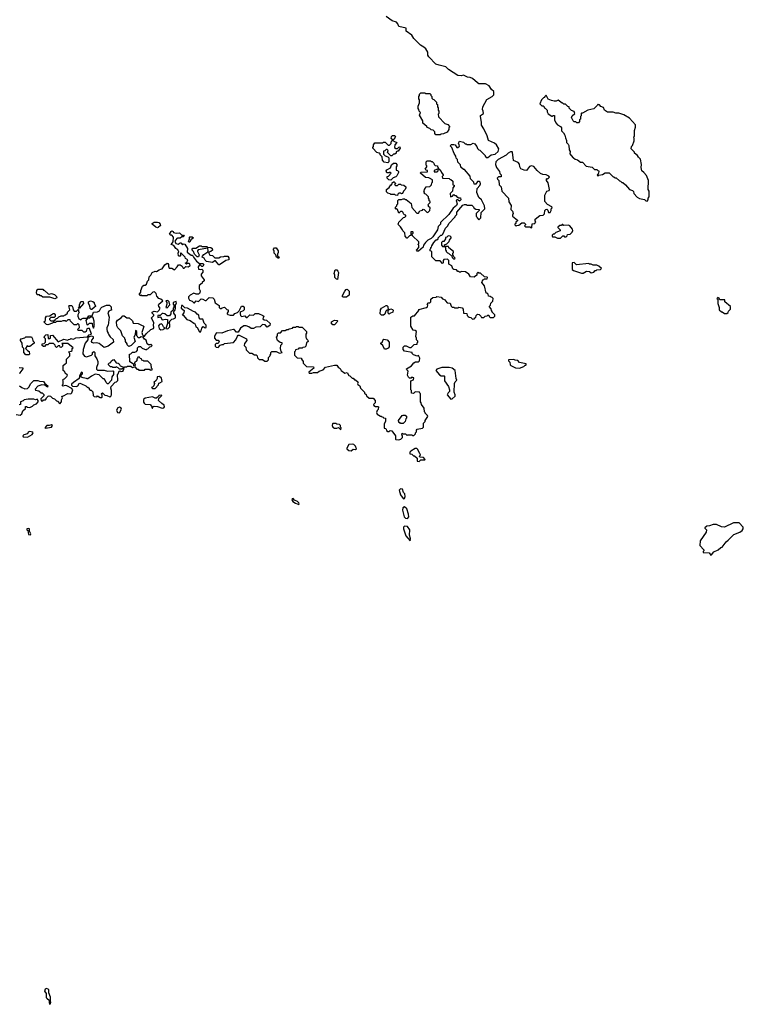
# Model space of a CAD drawing. Extents: x 1862350 to 2057294, y 212041 to 437318.
# Tile 125 of 256: x 1907460 to 1916417, y 324562 to 336745. Entities that reach past the tile are written whole.
import ezdxf

# ---------------------------------------------------------------- set-up
doc = ezdxf.new("R2010")
doc.units = 0

msp = doc.modelspace()

# ---------------------------------------------------------------- linework, layer by layer
at = {"layer": '0CON10XD'}
for points in [[(1913090, 333565), (1913085, 333560), (1913042, 333562), (1913018, 333598), (1912977, 333627), (1912925, 333630), (1912915, 333620), (1912905, 333620), (1912895, 333630), (1912885, 333630), (1912865, 333650), (1912832, 333652), (1912822, 333662), (1912808, 333698), (1912772, 333722), (1912770, 333765), (1912755, 333780), (1912712, 333778), (1912700, 333765), (1912700, 333735), (1912695, 333730), (1912665, 333760), (1912612, 333762), (1912562, 333812), (1912560, 333875), (1912540, 333885), (1912540, 333905), (1912548, 333912), (1912550, 333925), (1912558, 333932), (1912560, 333945), (1912585, 333990), (1912615, 334020), (1912625, 334020), (1912638, 334032), (1912640, 334045), (1912672, 334078), (1912685, 334080), (1912698, 334092), (1912730, 334165), (1912760, 334195), (1912770, 334225), (1912850, 334305), (1912850, 334315), (1912870, 334335), (1912870, 334365), (1912945, 334450), (1912965, 334460), (1912985, 334460), (1912995, 334450), (1913055, 334450), (1913078, 334428), (1913085, 334410), (1913095, 334410), (1913105, 334400), (1913148, 334398), (1913148, 334382), (1913110, 334345), (1913110, 334315), (1913120, 334305), (1913122, 334292), (1913145, 334270), (1913167, 334293), (1913172, 334358), (1913216, 334404), (1913215, 334440), (1913178, 334515), (1913142, 334545), (1913118, 334605), (1913123, 334655), (1913157, 334695), (1913163, 334715), (1913160, 334735), (1913152, 334742), (1913128, 334742), (1913105, 334710), (1913085, 334710), (1913080, 334735), (1913042, 334775), (1913038, 334808), (1912965, 334890), (1912955, 334890), (1912922, 334922), (1912918, 334948), (1912882, 334982), (1912880, 335015), (1912862, 335032), (1912860, 335055), (1912838, 335088), (1912810, 335165), (1912790, 335185), (1912805, 335200), (1912835, 335200), (1912850, 335195), (1912870, 335165), (1912885, 335162), (1912902, 335178), (1912898, 335198), (1912892, 335215), (1912905, 335240), (1912955, 335230), (1912975, 335210), (1912985, 335210), (1912995, 335200), (1913045, 335200), (1913075, 335218), (1913095, 335210), (1913100, 335195), (1913117, 335177), (1913125, 335150), (1913143, 335133), (1913155, 335130), (1913220, 335065), (1913220, 335055), (1913235, 335040), (1913255, 335040), (1913295, 335072), (1913345, 335080), (1913382, 335115), (1913389, 335149), (1913360, 335195), (1913336, 335216), (1913262, 335252), (1913247, 335307), (1913206, 335396), (1913178, 335438), (1913178, 335475), (1913162, 335545), (1913165, 335560), (1913200, 335585), (1913198, 335612), (1913188, 335635), (1913192, 335665), (1913244, 335756), (1913310, 335795), (1913330, 335815), (1913330, 335855), (1913301, 335881), (1913272, 335925), (1913225, 335952), (1913145, 335952), (1913125, 335962), (1913065, 336019), (1913035, 336031), (1913004, 336034), (1912955, 336057), (1912925, 336050), (1912885, 336053), (1912767, 336127), (1912735, 336162), (1912651, 336181), (1912612, 336195), (1912523, 336285), (1912513, 336305), (1912512, 336345), (1912487, 336385), (1912464, 336404), (1912420, 336430), (1912340, 336510), (1912313, 336555), (1912244, 336604), (1912245, 336638), (1912155, 336662), (1912141, 336695), (1912125, 336714), (1912072, 336732), (1911995, 336783)], [(1912612, 335322), (1912600, 335335), (1912598, 335358), (1912578, 335378), (1912555, 335380), (1912538, 335398), (1912505, 335410), (1912500, 335425), (1912450, 335465), (1912450, 335495), (1912410, 335565), (1912420, 335595), (1912403, 335613), (1912400, 335635), (1912392, 335645), (1912392, 335675), (1912410, 335715), (1912410, 335755), (1912400, 335765), (1912400, 335795), (1912410, 335805), (1912410, 335825), (1912425, 335840), (1912475, 335840), (1912485, 335830), (1912535, 335830), (1912548, 335818), (1912550, 335805), (1912560, 335795), (1912562, 335772), (1912575, 335760), (1912588, 335758), (1912620, 335725), (1912620, 335705), (1912630, 335695), (1912630, 335665), (1912640, 335655), (1912640, 335625), (1912650, 335615), (1912650, 335585), (1912640, 335575), (1912642, 335542), (1912722, 335462), (1912758, 335448), (1912780, 335425), (1912780, 335415), (1912770, 335405), (1912770, 335385), (1912750, 335355), (1912705, 335332), (1912675, 335330), (1912665, 335322), (1912612, 335322)], [(1915225, 334500), (1915240, 334515), (1915240, 334535), (1915250, 334555), (1915250, 334625), (1915240, 334645), (1915242, 334755), (1915220, 334815), (1915186, 334856), (1915162, 334875), (1915152, 334915), (1915157, 334955), (1915145, 335020), (1915118, 335045), (1915106, 335066), (1915070, 335095), (1915070, 335105), (1915030, 335145), (1915033, 335177), (1915045, 335190), (1915068, 335245), (1915068, 335275), (1915060, 335295), (1915070, 335305), (1915070, 335375), (1915082, 335415), (1915082, 335445), (1915010, 335525), (1914937, 335567), (1914877, 335587), (1914838, 335588), (1914805, 335600), (1914735, 335600), (1914700, 335625), (1914685, 335660), (1914655, 335670), (1914635, 335690), (1914625, 335690), (1914615, 335700), (1914610, 335685), (1914568, 335642), (1914493, 335627), (1914425, 335590), (1914415, 335590), (1914410, 335585), (1914410, 335555), (1914400, 335545), (1914400, 335515), (1914390, 335505), (1914390, 335485), (1914375, 335470), (1914355, 335470), (1914345, 335480), (1914323, 335483), (1914310, 335495), (1914292, 335535), (1914300, 335555), (1914330, 335585), (1914325, 335610), (1914292, 335622), (1914262, 335652), (1914260, 335665), (1914245, 335670), (1914218, 335698), (1914195, 335700), (1914185, 335710), (1914175, 335710), (1914125, 335750), (1914102, 335738), (1914075, 335738), (1914043, 335743), (1914002, 335762), (1913975, 335810), (1913960, 335795), (1913958, 335782), (1913945, 335780), (1913920, 335755), (1913900, 335705), (1913925, 335680), (1913938, 335678), (1913950, 335665), (1913950, 335655), (1913965, 335650), (1913990, 335625), (1913990, 335605), (1914001, 335581), (1914045, 335550), (1914055, 335550), (1914065, 335560), (1914078, 335558), (1914080, 335505), (1914095, 335468), (1914115, 335442), (1914155, 335422), (1914167, 335407), (1914168, 335368), (1914193, 335343), (1914207, 335317), (1914214, 335284), (1914228, 335252), (1914230, 335225), (1914250, 335205), (1914257, 335187), (1914260, 335135), (1914272, 335112), (1914270, 335085), (1914305, 335040), (1914317, 335037), (1914335, 335020), (1914365, 335010), (1914403, 334983), (1914425, 334980), (1914473, 334933), (1914545, 334920), (1914575, 334890), (1914605, 334890), (1914615, 334880), (1914625, 334880), (1914628, 334865), (1914620, 334835), (1914610, 334825), (1914615, 334810), (1914628, 334822), (1914675, 334830), (1914705, 334848), (1914755, 334850), (1914805, 334800), (1914815, 334800), (1914825, 334790), (1914845, 334790), (1914885, 334750), (1914897, 334747), (1914915, 334730), (1914925, 334730), (1914960, 334700), (1915010, 334645), (1915045, 334630), (1915057, 334617), (1915060, 334595), (1915105, 334550), (1915133, 334533), (1915195, 334520), (1915212, 334502), (1915225, 334500)], [(1912015, 334972), (1911973, 334983), (1911950, 335005), (1911948, 335048), (1911922, 335072), (1911920, 335085), (1911910, 335095), (1911882, 335102), (1911830, 335155), (1911830, 335165), (1911840, 335175), (1911840, 335195), (1911855, 335220), (1911955, 335220), (1911965, 335230), (1911985, 335230), (1912022, 335192), (1912038, 335192), (1912058, 335212), (1912060, 335235), (1912070, 335245), (1912070, 335265), (1912060, 335275), (1912062, 335298), (1912075, 335310), (1912105, 335310), (1912110, 335295), (1912102, 335288), (1912098, 335272), (1912080, 335255), (1912092, 335242), (1912130, 335225), (1912102, 335198), (1912100, 335165), (1912115, 335150), (1912135, 335150), (1912152, 335168), (1912165, 335170), (1912170, 335155), (1912145, 335120), (1912135, 335120), (1912122, 335108), (1912120, 335095), (1912105, 335080), (1912085, 335080), (1912065, 335060), (1912052, 335062), (1912012, 335102), (1912020, 335125), (1912008, 335138), (1911995, 335140), (1911978, 335122), (1911962, 335118), (1911962, 335082), (1911982, 335062), (1912018, 335048), (1912030, 335035), (1912030, 334985), (1912015, 334972)], [(1913795, 334170), (1913800, 334175), (1913802, 334218), (1913838, 334222), (1913840, 334235), (1913850, 334245), (1913840, 334255), (1913840, 334275), (1913898, 334322), (1913940, 334325), (1913957, 334343), (1913960, 334385), (1913972, 334398), (1913985, 334400), (1913998, 334388), (1914005, 334360), (1914025, 334360), (1914040, 334385), (1914040, 334405), (1914050, 334415), (1914048, 334428), (1913995, 334460), (1913960, 334495), (1913962, 334575), (1913987, 334623), (1914015, 334632), (1914020, 334645), (1914002, 334725), (1913982, 334755), (1913980, 334775), (1913985, 334780), (1913995, 334770), (1914018, 334795), (1914009, 334809), (1913977, 334827), (1913935, 334830), (1913905, 334842), (1913867, 334877), (1913825, 334928), (1913795, 334938), (1913771, 334929), (1913735, 334880), (1913705, 334882), (1913665, 334900), (1913650, 334925), (1913647, 334957), (1913629, 334979), (1913573, 335003), (1913560, 335105), (1913555, 335110), (1913535, 335110), (1913505, 335092), (1913481, 335069), (1913384, 335016), (1913354, 334986), (1913350, 334955), (1913364, 334914), (1913400, 334865), (1913402, 334842), (1913420, 334825), (1913418, 334802), (1913385, 334800), (1913372, 334785), (1913375, 334770), (1913390, 334755), (1913393, 334703), (1913418, 334675), (1913430, 334625), (1913510, 334535), (1913513, 334493), (1913542, 334445), (1913540, 334395), (1913560, 334375), (1913570, 334345), (1913560, 334325), (1913562, 334312), (1913620, 334265), (1913620, 334255), (1913602, 334238), (1913600, 334225), (1913590, 334215), (1913590, 334205), (1913598, 334198), (1913605, 334190), (1913615, 334200), (1913637, 334203), (1913675, 334230), (1913705, 334230), (1913720, 334215), (1913720, 334205), (1913710, 334195), (1913722, 334182), (1913775, 334180), (1913795, 334170)], [(1912055, 334760), (1912030, 334765), (1912010, 334785), (1912010, 334805), (1912025, 334810), (1912060, 334845), (1912045, 334860), (1912035, 334850), (1912005, 334850), (1911998, 334875), (1912005, 334888), (1912048, 334912), (1912063, 334947), (1912085, 334970), (1912115, 334970), (1912130, 334955), (1912130, 334935), (1912120, 334925), (1912120, 334885), (1912135, 334880), (1912150, 334865), (1912147, 334853), (1912128, 334812), (1912115, 334800), (1912082, 334788), (1912055, 334760)], [(1912395, 333880), (1912382, 333882), (1912370, 333895), (1912400, 333925), (1912400, 333955), (1912390, 333965), (1912400, 333975), (1912400, 333995), (1912322, 334072), (1912320, 334095), (1912330, 334105), (1912330, 334115), (1912325, 334120), (1912302, 334118), (1912300, 334075), (1912285, 334070), (1912258, 334042), (1912252, 334042), (1912230, 334065), (1912228, 334108), (1912202, 334132), (1912200, 334145), (1912175, 334180), (1912140, 334215), (1912148, 334222), (1912152, 334238), (1912212, 334298), (1912228, 334302), (1912240, 334315), (1912238, 334328), (1912222, 334332), (1912212, 334342), (1912208, 334358), (1912195, 334370), (1912175, 334370), (1912155, 334350), (1912138, 334398), (1912125, 334410), (1912115, 334400), (1912110, 334405), (1912110, 334425), (1912128, 334442), (1912130, 334455), (1912140, 334465), (1912142, 334508), (1912155, 334520), (1912185, 334520), (1912205, 334530), (1912225, 334530), (1912235, 334520), (1912245, 334520), (1912305, 334470), (1912312, 334422), (1912375, 334350), (1912395, 334350), (1912412, 334378), (1912445, 334390), (1912455, 334400), (1912468, 334398), (1912505, 334360), (1912518, 334362), (1912538, 334382), (1912540, 334415), (1912522, 334432), (1912520, 334445), (1912510, 334455), (1912540, 334485), (1912540, 334495), (1912530, 334505), (1912530, 334525), (1912520, 334535), (1912520, 334555), (1912488, 334588), (1912472, 334592), (1912470, 334605), (1912460, 334615), (1912468, 334622), (1912470, 334645), (1912492, 334678), (1912535, 334680), (1912558, 334702), (1912560, 334725), (1912570, 334735), (1912570, 334765), (1912532, 334782), (1912525, 334790), (1912482, 334792), (1912420, 334845), (1912425, 334860), (1912508, 334862), (1912508, 334878), (1912492, 334882), (1912480, 334895), (1912500, 334925), (1912500, 334935), (1912490, 334945), (1912490, 334985), (1912505, 335000), (1912545, 335000), (1912555, 334990), (1912565, 334990), (1912588, 334968), (1912590, 334955), (1912602, 334942), (1912630, 334935), (1912630, 334925), (1912640, 334915), (1912640, 334900), (1912592, 334878), (1912592, 334862), (1912628, 334862), (1912640, 334875), (1912640, 334900), (1912648, 334898), (1912678, 334868), (1912680, 334855), (1912700, 334825), (1912700, 334815), (1912690, 334805), (1912692, 334782), (1912775, 334780), (1912785, 334770), (1912798, 334768), (1912820, 334745), (1912822, 334702), (1912838, 334698), (1912840, 334685), (1912820, 334665), (1912818, 334622), (1912790, 334595), (1912792, 334552), (1912818, 334562), (1912835, 334580), (1912845, 334570), (1912858, 334568), (1912875, 334550), (1912885, 334550), (1912895, 334540), (1912915, 334540), (1912920, 334515), (1912905, 334500), (1912875, 334520), (1912862, 334508), (1912877, 334465), (1912866, 334444), (1912827, 334413), (1912772, 334335), (1912670, 334235), (1912670, 334215), (1912640, 334185), (1912630, 334145), (1912573, 334057), (1912555, 334038), (1912510, 334015), (1912482, 333988), (1912460, 333955), (1912455, 333930), (1912395, 333880)], [(1912135, 334570), (1912113, 334573), (1912105, 334580), (1912055, 334580), (1912045, 334590), (1912015, 334600), (1912000, 334615), (1912000, 334645), (1912033, 334667), (1912055, 334700), (1912068, 334702), (1912070, 334725), (1912085, 334740), (1912095, 334740), (1912108, 334728), (1912110, 334715), (1912100, 334705), (1912113, 334693), (1912137, 334693), (1912155, 334710), (1912175, 334710), (1912183, 334703), (1912217, 334697), (1912240, 334675), (1912240, 334665), (1912230, 334645), (1912210, 334625), (1912200, 334595), (1912185, 334590), (1912175, 334600), (1912155, 334600), (1912140, 334585), (1912135, 334570)], [(1909165, 334170), (1909146, 334176), (1909100, 334215), (1909100, 334225), (1909125, 334238), (1909165, 334240), (1909184, 334234), (1909200, 334215), (1909202, 334198), (1909175, 334173), (1909165, 334170)], [(1914155, 334040), (1914185, 334070), (1914195, 334070), (1914205, 334060), (1914225, 334060), (1914238, 334072), (1914242, 334088), (1914275, 334092), (1914300, 334115), (1914308, 334135), (1914302, 334155), (1914270, 334195), (1914255, 334202), (1914195, 334200), (1914185, 334210), (1914175, 334210), (1914165, 334200), (1914145, 334200), (1914122, 334178), (1914122, 334172), (1914150, 334145), (1914148, 334132), (1914095, 334110), (1914075, 334090), (1914065, 334090), (1914052, 334078), (1914050, 334065), (1914055, 334060), (1914085, 334060), (1914115, 334040), (1914155, 334040)], [(1908107, 332797), (1908125, 332790), (1908155, 332808), (1908298, 332822), (1908320, 332845), (1908350, 332855), (1908326, 332926), (1908305, 332926), (1908292, 332918), (1908282, 332888), (1908272, 332878), (1908255, 332880), (1908235, 332900), (1908185, 332900), (1908180, 332915), (1908200, 332935), (1908198, 332968), (1908185, 332980), (1908175, 332980), (1908165, 332970), (1908135, 332970), (1908090, 333015), (1908085, 333030), (1908055, 333030), (1908035, 333010), (1908025, 333020), (1907995, 333020), (1907975, 333010), (1907915, 333010), (1907905, 333000), (1907875, 333000), (1907865, 332990), (1907808, 332968), (1907790, 332975), (1907760, 333005), (1907780, 333025), (1907780, 333055), (1907792, 333078), (1907835, 333080), (1907852, 333098), (1907865, 333100), (1907875, 333110), (1907888, 333108), (1907900, 333095), (1907898, 333072), (1907885, 333060), (1907845, 333060), (1907830, 333045), (1907830, 333035), (1907845, 333020), (1907885, 333020), (1907895, 333030), (1907908, 333032), (1907912, 333048), (1907928, 333052), (1907945, 333070), (1907975, 333080), (1908005, 333080), (1908015, 333090), (1908028, 333092), (1908050, 333115), (1908050, 333125), (1908080, 333155), (1908070, 333205), (1908075, 333210), (1908105, 333210), (1908118, 333185), (1908120, 333155), (1908135, 333140), (1908165, 333140), (1908182, 333158), (1908188, 333158), (1908190, 333135), (1908198, 333125), (1908180, 333095), (1908178, 333075), (1908192, 333042), (1908205, 333040), (1908215, 333030), (1908233, 333047), (1908245, 333050), (1908300, 333050), (1908280, 333025), (1908290, 332975), (1908295, 332970), (1908307, 332973), (1908325, 332990), (1908358, 332988), (1908363, 332953), (1908375, 332930), (1908388, 332965), (1908380, 332975), (1908380, 333015), (1908368, 333058), (1908355, 333070), (1908345, 333070), (1908325, 333050), (1908300, 333050), (1908300, 333055), (1908315, 333080), (1908358, 333082), (1908372, 333128), (1908425, 333132), (1908448, 333142), (1908464, 333176), (1908475, 333188), (1908535, 333212), (1908572, 333212), (1908592, 333192), (1908592, 333162), (1908600, 333155), (1908565, 333140), (1908552, 333118), (1908568, 333065), (1908557, 332965), (1908538, 332935), (1908538, 332915), (1908542, 332885), (1908557, 332867), (1908564, 332844), (1908580, 332820), (1908618, 332788), (1908622, 332755), (1908556, 332704), (1908505, 332690), (1908445, 332737), (1908415, 332748), (1908375, 332742), (1908359, 332749), (1908350, 332765), (1908351, 332779), (1908372, 332805), (1908375, 332820), (1908355, 332830), (1908318, 332822), (1908302, 332808), (1908303, 332785), (1908269, 332741), (1908246, 332665), (1908242, 332612), (1908261, 332581), (1908286, 332574), (1908348, 332592), (1908360, 332605), (1908362, 332628), (1908378, 332638), (1908390, 332625), (1908390, 332585), (1908415, 332550), (1908428, 332515), (1908428, 332485), (1908412, 332442), (1908412, 332422), (1908425, 332410), (1908505, 332410), (1908545, 332398), (1908615, 332400), (1908620, 332395), (1908620, 332355), (1908600, 332325), (1908597, 332283), (1908555, 332240), (1908545, 332240), (1908530, 332255), (1908520, 332285), (1908505, 332300), (1908495, 332300), (1908445, 332350), (1908395, 332360), (1908350, 332335), (1908305, 332300), (1908295, 332300), (1908287, 332307), (1908244, 332314), (1908223, 332323), (1908220, 332345), (1908236, 332364), (1908237, 332375), (1908225, 332382), (1908215, 332372), (1908200, 332335), (1908196, 332304), (1908125, 332257), (1908103, 332235), (1908101, 332221), (1908115, 332210), (1908165, 332206), (1908180, 332215), (1908195, 332242), (1908205, 332247), (1908225, 332240), (1908280, 332215), (1908295, 332200), (1908305, 332200), (1908320, 332185), (1908322, 332172), (1908335, 332160), (1908345, 332160), (1908365, 332140), (1908370, 332095), (1908382, 332082), (1908415, 332080), (1908425, 332090), (1908455, 332070), (1908475, 332070), (1908480, 332075), (1908480, 332105), (1908470, 332115), (1908485, 332128), (1908515, 332100), (1908537, 332097), (1908575, 332080), (1908590, 332085), (1908598, 332105), (1908597, 332155), (1908588, 332185), (1908593, 332207), (1908641, 332259), (1908660, 332265), (1908675, 332280), (1908670, 332355), (1908678, 332362), (1908692, 332398), (1908705, 332400), (1908715, 332390), (1908740, 332395), (1908740, 332405), (1908750, 332415), (1908750, 332435), (1908762, 332448), (1908785, 332450), (1908795, 332460), (1908835, 332460), (1908855, 332440), (1908885, 332450), (1908912, 332422), (1908925, 332420), (1908935, 332410), (1909005, 332410), (1909015, 332420), (1909065, 332420), (1909075, 332410), (1909098, 332412), (1909100, 332425), (1909090, 332435), (1909088, 332478), (1909045, 332520), (1908995, 332520), (1908985, 332530), (1908972, 332532), (1908968, 332548), (1908952, 332552), (1908945, 332570), (1908922, 332568), (1908920, 332555), (1908910, 332545), (1908910, 332525), (1908882, 332498), (1908880, 332485), (1908890, 332475), (1908885, 332460), (1908872, 332462), (1908868, 332488), (1908855, 332490), (1908823, 332513), (1908820, 332605), (1908835, 332610), (1908855, 332630), (1908885, 332630), (1908905, 332640), (1908920, 332655), (1908920, 332685), (1908935, 332700), (1908955, 332700), (1908975, 332680), (1909025, 332660), (1909035, 332670), (1909048, 332672), (1909072, 332698), (1909088, 332702), (1909100, 332715), (1909085, 332730), (1909075, 332720), (1909055, 332720), (1909040, 332735), (1909025, 332780), (1909004, 332794), (1908988, 332818), (1908965, 332820), (1908945, 332810), (1908925, 332810), (1908920, 332825), (1908910, 332835), (1908910, 332885), (1908892, 332898), (1908890, 332845), (1908872, 332815), (1908890, 332765), (1908838, 332712), (1908812, 332702), (1908792, 332722), (1908790, 332735), (1908770, 332765), (1908770, 332785), (1908762, 332792), (1908760, 332805), (1908733, 332833), (1908710, 332895), (1908673, 332933), (1908663, 332955), (1908658, 333005), (1908671, 333029), (1908715, 333058), (1908735, 333080), (1908755, 333080), (1908785, 333058), (1908817, 333057), (1908855, 333020), (1908865, 332990), (1908927, 332987), (1908975, 332960), (1908988, 332958), (1908998, 332948), (1908972, 332875), (1908980, 332845), (1908995, 332830), (1909005, 332830), (1909024, 332856), (1909085, 332912), (1909116, 332924), (1909122, 332935), (1909117, 332965), (1909120, 332995), (1909092, 333055), (1909120, 333085), (1909120, 333095), (1909100, 333115), (1909100, 333125), (1909125, 333138), (1909165, 333130), (1909185, 333150), (1909200, 333175), (1909182, 333195), (1909178, 333215), (1909184, 333226), (1909230, 333265), (1909207, 333287), (1909184, 333294), (1909157, 333325), (1909148, 333358), (1909127, 333377), (1909110, 333375), (1909075, 333340), (1909045, 333340), (1909035, 333330), (1908975, 333330), (1908965, 333340), (1908955, 333330), (1908940, 333345), (1908960, 333375), (1908960, 333395), (1908982, 333448), (1908995, 333460), (1909015, 333460), (1909028, 333472), (1909042, 333508), (1909060, 333525), (1909062, 333565), (1909082, 333585), (1909100, 333615), (1909135, 333632), (1909155, 333628), (1909185, 333650), (1909208, 333658), (1909225, 333662), (1909257, 333713), (1909285, 333732), (1909295, 333730), (1909302, 333715), (1909302, 333695), (1909312, 333672), (1909345, 333670), (1909375, 333650), (1909410, 333685), (1909425, 333710), (1909445, 333710), (1909470, 333695), (1909485, 333670), (1909498, 333672), (1909515, 333690), (1909545, 333688), (1909570, 333705), (1909568, 333718), (1909557, 333727), (1909535, 333730), (1909525, 333720), (1909512, 333732), (1909512, 333738), (1909528, 333742), (1909540, 333775), (1909512, 333792), (1909510, 333805), (1909458, 333858), (1909450, 333855), (1909450, 333825), (1909445, 333820), (1909435, 333818), (1909424, 333824), (1909422, 333855), (1909430, 333875), (1909420, 333885), (1909418, 333898), (1909392, 333912), (1909369, 333949), (1909333, 333963), (1909358, 333995), (1909362, 334055), (1909345, 334080), (1909325, 334080), (1909313, 334093), (1909330, 334115), (1909330, 334125), (1909345, 334132), (1909358, 334125), (1909365, 334110), (1909395, 334103), (1909437, 334107), (1909465, 334080), (1909487, 334077), (1909498, 334065), (1909485, 334058), (1909465, 334060), (1909445, 334040), (1909415, 334041), (1909404, 334036), (1909380, 334005), (1909392, 333975), (1909423, 333967), (1909445, 333982), (1909455, 333982), (1909475, 333960), (1909485, 333970), (1909505, 333968), (1909538, 333915), (1909535, 333870), (1909582, 333832), (1909595, 333830), (1909608, 333818), (1909610, 333805), (1909647, 333757), (1909685, 333730), (1909727, 333727), (1909740, 333715), (1909725, 333690), (1909715, 333690), (1909698, 333708), (1909685, 333710), (1909668, 333685), (1909675, 333660), (1909695, 333652), (1909715, 333660), (1909727, 333647), (1909727, 333623), (1909708, 333595), (1909707, 333575), (1909742, 333525), (1909742, 333515), (1909720, 333495), (1909720, 333485), (1909680, 333455), (1909680, 333415), (1909692, 333392), (1909691, 333369)], [(1909565, 333992), (1909555, 333992), (1909551, 334001), (1909562, 334035), (1909560, 334055), (1909565, 334060), (1909595, 334060), (1909610, 334045), (1909579, 334021), (1909565, 333992)], [(1912835, 333780), (1912850, 333795), (1912832, 333812), (1912830, 333825), (1912820, 333835), (1912820, 333855), (1912828, 333862), (1912830, 333875), (1912772, 333922), (1912768, 333938), (1912720, 333940), (1912720, 333960), (1912748, 333972), (1912778, 334002), (1912780, 334015), (1912800, 334045), (1912800, 334055), (1912788, 334068), (1912765, 334070), (1912748, 334052), (1912732, 334048), (1912730, 334035), (1912708, 334002), (1912695, 334000), (1912682, 333988), (1912680, 333955), (1912695, 333940), (1912720, 333940), (1912730, 333925), (1912730, 333895), (1912738, 333888), (1912740, 333875), (1912755, 333860), (1912768, 333858), (1912808, 333818), (1912812, 333802), (1912835, 333780)], [(1909935, 333710), (1909925, 333710), (1909885, 333760), (1909875, 333760), (1909845, 333742), (1909773, 333753), (1909755, 333770), (1909743, 333793), (1909720, 333805), (1909722, 333818), (1909741, 333839), (1909788, 333872), (1909792, 333885), (1909788, 333918), (1909671, 333899), (1909660, 333885), (1909660, 333875), (1909680, 333835), (1909675, 333810), (1909655, 333810), (1909622, 333842), (1909610, 333875), (1909593, 333893), (1909593, 333905), (1909605, 333917), (1909642, 333918), (1909685, 333948), (1909707, 333947), (1909715, 333940), (1909775, 333940), (1909785, 333930), (1909825, 333928), (1909842, 333915), (1909846, 333894), (1909825, 333877), (1909802, 333868), (1909800, 333855), (1909815, 333832), (1909846, 333826), (1909875, 333800), (1909925, 333800), (1909945, 333810), (1909987, 333813), (1909995, 333820), (1910035, 333818), (1910047, 333797), (1910050, 333775), (1910013, 333767), (1909935, 333710)], [(1910665, 333790), (1910640, 333805), (1910630, 333835), (1910610, 333855), (1910610, 333885), (1910600, 333895), (1910600, 333905), (1910615, 333920), (1910635, 333920), (1910658, 333885), (1910660, 333865), (1910650, 333845), (1910650, 333825), (1910670, 333805), (1910665, 333790)], [(1914435, 333608), (1914475, 333632), (1914515, 333628), (1914535, 333612), (1914568, 333622), (1914585, 333640), (1914595, 333640), (1914605, 333650), (1914648, 333652), (1914660, 333665), (1914630, 333695), (1914605, 333708), (1914558, 333708), (1914535, 333720), (1914515, 333720), (1914505, 333730), (1914352, 333712), (1914325, 333740), (1914300, 333735), (1914300, 333655), (1914315, 333640), (1914415, 333608), (1914435, 333608)], [(1909691, 333369), (1909687, 333355), (1909675, 333350), (1909645, 333350), (1909615, 333362), (1909572, 333338), (1909550, 333315), (1909548, 333298), (1909564, 333274), (1909595, 333262), (1909615, 333240), (1909625, 333240), (1909645, 333268), (1909675, 333260), (1909705, 333289), (1909725, 333286), (1909755, 333270), (1909768, 333272), (1909805, 333309), (1909852, 333302), (1909868, 333285), (1909880, 333240), (1909928, 333208), (1909930, 333185), (1909942, 333172), (1909955, 333170), (1909965, 333180), (1909995, 333190), (1910025, 333160), (1910040, 333155), (1910040, 333135), (1910030, 333115), (1910030, 333105), (1910038, 333098), (1910065, 333090), (1910105, 333090), (1910125, 333110), (1910157, 333123), (1910178, 333142), (1910205, 333200), (1910225, 333200), (1910238, 333185), (1910237, 333153), (1910228, 333142), (1910190, 333125), (1910188, 333105), (1910194, 333084), (1910205, 333072), (1910245, 333080), (1910265, 333060), (1910275, 333060), (1910308, 333092), (1910355, 333090), (1910375, 333110), (1910415, 333110), (1910470, 333085), (1910480, 333075), (1910470, 333045), (1910485, 333030), (1910517, 333027), (1910560, 332985), (1910558, 332962), (1910525, 332942), (1910499, 332969), (1910466, 332974), (1910437, 332943), (1910385, 332940), (1910355, 332922), (1910325, 332922), (1910296, 332946), (1910265, 332958), (1910235, 332958), (1910192, 332928), (1910165, 332880), (1910145, 332880), (1910115, 332910), (1910105, 332912), (1910033, 332897), (1909962, 332868), (1909895, 332872), (1909884, 332855), (1909870, 332825), (1909873, 332803), (1909891, 332781), (1909915, 332778), (1909928, 332765), (1909927, 332753), (1909915, 332740), (1909893, 332737), (1909880, 332725), (1909880, 332705), (1909892, 332692), (1909915, 332688), (1909943, 332717), (1909965, 332728), (1909982, 332728), (1909995, 332740), (1910105, 332749), (1910136, 332784), (1910155, 332830), (1910165, 332840), (1910175, 332840), (1910268, 332798), (1910270, 332775), (1910242, 332738), (1910240, 332715), (1910260, 332695), (1910262, 332662), (1910292, 332632), (1910305, 332620), (1910335, 332620), (1910365, 332600), (1910388, 332598), (1910400, 332585), (1910402, 332562), (1910425, 332540), (1910465, 332540), (1910495, 332520), (1910525, 332520), (1910540, 332535), (1910540, 332565), (1910558, 332582), (1910560, 332595), (1910570, 332605), (1910570, 332625), (1910582, 332638), (1910635, 332640), (1910675, 332618), (1910710, 332625), (1910698, 332638), (1910688, 332675), (1910693, 332717), (1910710, 332735), (1910710, 332745), (1910685, 332750), (1910650, 332775), (1910640, 332815), (1910650, 332835), (1910652, 332858), (1910665, 332870), (1910688, 332872), (1910715, 332900), (1910745, 332900), (1910765, 332910), (1910785, 332910), (1910795, 332920), (1910835, 332930), (1910845, 332940), (1910875, 332940), (1910885, 332950), (1910905, 332950), (1910915, 332940), (1910955, 332940), (1911010, 332885), (1911010, 332865), (1911000, 332855), (1911000, 332815), (1911008, 332808), (1911010, 332795), (1911028, 332778), (1911030, 332765), (1911010, 332745), (1911000, 332705), (1910988, 332692), (1910965, 332690), (1910955, 332680), (1910915, 332680), (1910905, 332670), (1910872, 332658), (1910870, 332645), (1910860, 332635), (1910860, 332595), (1910895, 332562), (1910948, 332558), (1910950, 332545), (1910970, 332515), (1910970, 332495), (1911012, 332452), (1911098, 332448), (1911100, 332435), (1911040, 332385), (1911045, 332370), (1911075, 332370), (1911095, 332380), (1911145, 332380), (1911165, 332398), (1911215, 332412), (1911244, 332446), (1911355, 332472), (1911385, 332470), (1911404, 332444), (1911428, 332428), (1911440, 332405), (1911485, 332370), (1911515, 332380), (1911534, 332344), (1911545, 332340), (1911575, 332310), (1911588, 332308), (1911605, 332290), (1911615, 332290), (1911648, 332258), (1911640, 332245), (1911645, 332230), (1911670, 332215), (1911680, 332185), (1911730, 332135), (1911730, 332125), (1911748, 332108), (1911752, 332092), (1911785, 332060), (1911835, 332060), (1911860, 332035), (1911860, 332005), (1911840, 331985), (1911843, 331973), (1911865, 331960), (1911895, 331960), (1911900, 331955), (1911897, 331923), (1911885, 331910), (1911878, 331885), (1911883, 331863), (1911925, 331840), (1911935, 331840), (1911945, 331830), (1911958, 331828), (1911965, 331820), (1911990, 331815), (1911990, 331775), (1911970, 331745), (1911972, 331692), (1911988, 331688), (1911998, 331678), (1912002, 331662), (1912015, 331650), (1912035, 331650), (1912045, 331660), (1912068, 331658), (1912110, 331595), (1912110, 331555), (1912115, 331550), (1912155, 331548), (1912177, 331553), (1912200, 331575), (1912200, 331595), (1912190, 331605), (1912195, 331630), (1912205, 331620), (1912235, 331620), (1912255, 331600), (1912265, 331610), (1912315, 331610), (1912325, 331600), (1912338, 331602), (1912358, 331622), (1912360, 331635), (1912370, 331645), (1912370, 331665), (1912382, 331678), (1912445, 331690), (1912458, 331702), (1912458, 331752), (1912480, 331775), (1912480, 331785), (1912510, 331835), (1912508, 331848), (1912480, 331875), (1912480, 331885), (1912470, 331895), (1912467, 331937), (1912433, 331983), (1912430, 332005), (1912420, 332015), (1912420, 332115), (1912412, 332122), (1912408, 332138), (1912355, 332140), (1912335, 332120), (1912310, 332125), (1912310, 332155), (1912300, 332165), (1912300, 332275), (1912335, 332290), (1912340, 332315), (1912315, 332320), (1912305, 332310), (1912285, 332310), (1912272, 332322), (1912260, 332345), (1912270, 332395), (1912252, 332412), (1912250, 332425), (1912309, 332461), (1912339, 332501), (1912358, 332512), (1912395, 332510), (1912408, 332522), (1912412, 332555), (1912398, 332588), (1912375, 332582), (1912358, 332588), (1912335, 332600), (1912320, 332615), (1912318, 332628), (1912223, 332643), (1912208, 332665), (1912208, 332692), (1912225, 332708), (1912245, 332708), (1912285, 332690), (1912305, 332690), (1912343, 332727), (1912378, 332732), (1912380, 332745), (1912390, 332755), (1912388, 332768), (1912373, 332783), (1912372, 332805), (1912362, 332825), (1912370, 332885), (1912355, 332900), (1912332, 332902), (1912303, 332953), (1912300, 333065), (1912325, 333080), (1912345, 333080), (1912400, 333145), (1912402, 333158), (1912497, 333183), (1912508, 333192), (1912510, 333215), (1912502, 333228), (1912515, 333240), (1912535, 333240), (1912548, 333252), (1912550, 333285), (1912572, 333308), (1912615, 333310), (1912625, 333320), (1912675, 333310), (1912695, 333290), (1912725, 333280), (1912730, 333265), (1912752, 333242), (1912788, 333238), (1912802, 333202), (1912815, 333190), (1912835, 333190), (1912845, 333180), (1912885, 333180), (1912895, 333188), (1912935, 333180), (1912950, 333165), (1912952, 333112), (1912995, 333110), (1913000, 333085), (1913012, 333072), (1913023, 333063), (1913045, 333060), (1913065, 333040), (1913088, 333042), (1913090, 333055), (1913108, 333062), (1913110, 333085), (1913125, 333100), (1913148, 333098), (1913168, 333078), (1913175, 333060), (1913205, 333060), (1913222, 333078), (1913245, 333080), (1913255, 333090), (1913268, 333088), (1913272, 333072), (1913285, 333060), (1913325, 333060), (1913340, 333075), (1913340, 333095), (1913310, 333125), (1913310, 333135), (1913300, 333145), (1913298, 333168), (1913270, 333195), (1913288, 333212), (1913292, 333238), (1913318, 333262), (1913320, 333295), (1913308, 333308), (1913295, 333310), (1913285, 333320), (1913262, 333322), (1913258, 333348), (1913245, 333360), (1913232, 333362), (1913212, 333452), (1913180, 333495), (1913192, 333528), (1913205, 333530), (1913215, 333540), (1913245, 333540), (1913250, 333555), (1913245, 333560), (1913212, 333562), (1913165, 333610), (1913145, 333610), (1913135, 333620), (1913120, 333605), (1913118, 333582), (1913090, 333565)], [(1911395, 333530), (1911380, 333535), (1911360, 333555), (1911360, 333585), (1911352, 333605), (1911365, 333650), (1911385, 333650), (1911400, 333635), (1911407, 333617), (1911395, 333530)], [(1907895, 333292), (1907835, 333310), (1907745, 333310), (1907725, 333330), (1907715, 333330), (1907705, 333340), (1907675, 333340), (1907668, 333365), (1907672, 333395), (1907685, 333410), (1907745, 333410), (1907755, 333400), (1907765, 333400), (1907813, 333353), (1907825, 333350), (1907855, 333358), (1907890, 333345), (1907915, 333320), (1907920, 333305), (1907895, 333292)], [(1911505, 333310), (1911465, 333312), (1911450, 333325), (1911484, 333386), (1911500, 333405), (1911515, 333410), (1911537, 333387), (1911540, 333335), (1911525, 333330), (1911505, 333310)], [(1916215, 333110), (1916228, 333122), (1916232, 333138), (1916260, 333165), (1916258, 333198), (1916190, 333255), (1916188, 333278), (1916125, 333280), (1916118, 333298), (1916102, 333308), (1916090, 333295), (1916100, 333285), (1916102, 333235), (1916120, 333185), (1916120, 333155), (1916145, 333130), (1916155, 333130), (1916185, 333110), (1916215, 333110)], [(1908195, 333170), (1908190, 333185), (1908200, 333195), (1908200, 333215), (1908215, 333260), (1908245, 333258), (1908250, 333235), (1908195, 333170)], [(1908355, 333160), (1908345, 333160), (1908332, 333172), (1908328, 333205), (1908310, 333235), (1908310, 333255), (1908335, 333268), (1908365, 333260), (1908380, 333245), (1908380, 333235), (1908400, 333205), (1908400, 333195), (1908385, 333190), (1908355, 333160)], [(1909295, 332920), (1909318, 332945), (1909318, 332975), (1909310, 332995), (1909320, 333005), (1909320, 333015), (1909345, 333040), (1909365, 333042), (1909388, 333055), (1909390, 333085), (1909370, 333115), (1909370, 333135), (1909380, 333145), (1909390, 333175), (1909390, 333225), (1909400, 333235), (1909395, 333260), (1909360, 333245), (1909360, 333225), (1909370, 333215), (1909370, 333185), (1909360, 333175), (1909358, 333152), (1909332, 333128), (1909330, 333105), (1909315, 333080), (1909285, 333080), (1909257, 333107), (1909235, 333110), (1909225, 333110), (1909195, 333080), (1909185, 333090), (1909170, 333085), (1909172, 333062), (1909205, 333070), (1909225, 333030), (1909265, 333040), (1909290, 333035), (1909290, 332985), (1909270, 332925), (1909295, 332920)], [(1909285, 333180), (1909318, 333215), (1909312, 333252), (1909295, 333272), (1909270, 333265), (1909282, 333245), (1909282, 333225), (1909270, 333185), (1909285, 333180)], [(1909695, 332880), (1909706, 332894), (1909713, 332927), (1909732, 332948), (1909755, 332932), (1909770, 332935), (1909770, 332965), (1909742, 332992), (1909728, 333038), (1909695, 333040), (1909680, 333055), (1909678, 333088), (1909655, 333100), (1909638, 333128), (1909610, 333135), (1909537, 333177), (1909505, 333180), (1909475, 333210), (1909462, 333208), (1909460, 333175), (1909498, 333148), (1909492, 333118), (1909472, 333092), (1909485, 333090), (1909530, 333035), (1909570, 333025), (1909615, 332990), (1909625, 332990), (1909637, 332967), (1909640, 332945), (1909656, 332936), (1909684, 332884), (1909695, 332880)], [(1911938, 333088), (1911920, 333105), (1911928, 333155), (1911940, 333175), (1911995, 333210), (1912005, 333210), (1912017, 333197), (1912020, 333150), (1912005, 333150), (1911992, 333138), (1911978, 333102), (1911965, 333090), (1911938, 333088)], [(1912035, 333100), (1912020, 333115), (1912020, 333150), (1912055, 333168), (1912075, 333160), (1912082, 333152), (1912080, 333125), (1912042, 333108), (1912035, 333100)], [(1909208, 332908), (1909235, 332910), (1909245, 332920), (1909258, 332922), (1909258, 332928), (1909240, 332945), (1909229, 332969), (1909215, 332980), (1909190, 332975), (1909178, 332955), (1909188, 332925), (1909208, 332908)], [(1911338, 332968), (1911321, 332981), (1911318, 333005), (1911355, 333028), (1911390, 333025), (1911400, 333015), (1911355, 332970), (1911338, 332968)], [(1907456, 332216), (1907485, 332192), (1907525, 332178), (1907555, 332180), (1907578, 332202), (1907592, 332238), (1907635, 332280), (1907685, 332280), (1907705, 332272), (1907755, 332270), (1907772, 332242), (1907810, 332215), (1907805, 332200), (1907790, 332205), (1907772, 332222), (1907735, 332228), (1907685, 332210), (1907650, 332175), (1907655, 332160), (1907695, 332153), (1907725, 332130), (1907738, 332128), (1907758, 332108), (1907758, 332092), (1907720, 332055), (1907725, 332030), (1907745, 332030), (1907755, 332040), (1907778, 332042), (1907788, 332052), (1907792, 332068), (1907812, 332088), (1907825, 332090), (1907840, 332085), (1907865, 332062), (1907890, 332055), (1907915, 332030), (1907930, 332025), (1907955, 331990), (1907978, 332015), (1907978, 332042), (1907990, 332065), (1907982, 332088), (1907995, 332088), (1908055, 332118), (1908093, 332117), (1908104, 332126), (1908117, 332165), (1908105, 332182), (1908045, 332213), (1908025, 332218), (1907995, 332210), (1907990, 332215), (1907990, 332225), (1908000, 332235), (1908000, 332275), (1907990, 332285), (1908002, 332298), (1908015, 332300), (1908045, 332330), (1908050, 332345), (1908022, 332372), (1908018, 332388), (1908000, 332405), (1908000, 332465), (1908022, 332488), (1908040, 332495), (1908040, 332545), (1908080, 332585), (1908080, 332615), (1908072, 332622), (1908070, 332635), (1908098, 332642), (1908108, 332652), (1908110, 332675), (1908120, 332685), (1908055, 332740), (1907982, 332738), (1907990, 332725), (1907990, 332705), (1907975, 332690), (1907962, 332692), (1907955, 332710), (1907935, 332710), (1907915, 332690), (1907902, 332702), (1907898, 332718), (1907877, 332737), (1907865, 332740), (1907825, 332740), (1907808, 332722), (1907785, 332720), (1907768, 332702), (1907755, 332700), (1907740, 332715), (1907740, 332735), (1907765, 332740), (1907780, 332755), (1907780, 332795), (1907760, 332815), (1907768, 332822), (1907770, 332835), (1907783, 332847), (1907808, 332848), (1907812, 332802), (1907835, 332800), (1907840, 332805), (1907842, 332838), (1907865, 332840), (1907935, 332760), (1908005, 332790), (1908055, 332780), (1908063, 332787), (1908085, 332790), (1908095, 332800), (1908107, 332797)], [(1907575, 332600), (1907535, 332600), (1907510, 332625), (1907510, 332675), (1907493, 332693), (1907492, 332742), (1907470, 332775), (1907470, 332785), (1907480, 332795), (1907525, 332810), (1907535, 332820), (1907605, 332820), (1907620, 332795), (1907623, 332773), (1907640, 332755), (1907638, 332742), (1907585, 332700), (1907565, 332700), (1907552, 332708), (1907530, 332675), (1907555, 332650), (1907578, 332638), (1907580, 332605), (1907575, 332600)], [(1911995, 332668), (1911975, 332670), (1911953, 332713), (1911930, 332735), (1911932, 332748), (1911945, 332750), (1911953, 332777), (1911968, 332792), (1912010, 332785), (1912032, 332755), (1912032, 332698), (1912019, 332681), (1912005, 332672), (1911995, 332668)], [(1908725, 332420), (1908695, 332420), (1908678, 332438), (1908655, 332448), (1908645, 332440), (1908615, 332440), (1908605, 332450), (1908585, 332450), (1908560, 332475), (1908560, 332485), (1908572, 332498), (1908590, 332505), (1908592, 332518), (1908612, 332538), (1908625, 332540), (1908655, 332500), (1908677, 332497), (1908690, 332485), (1908702, 332462), (1908738, 332448), (1908740, 332435), (1908725, 332420)], [(1913645, 332433), (1913700, 332455), (1913715, 332470), (1913725, 332470), (1913730, 332475), (1913728, 332488), (1913645, 332502), (1913625, 332530), (1913594, 332534), (1913575, 332542), (1913512, 332538), (1913510, 332525), (1913527, 332507), (1913530, 332475), (1913540, 332465), (1913598, 332438), (1913645, 332433)], [(1907455, 332440), (1907498, 332438), (1907500, 332425), (1907460, 332375), (1907458, 332362)], [(1912795, 332050), (1912815, 332052), (1912850, 332085), (1912850, 332105), (1912838, 332135), (1912843, 332243), (1912850, 332265), (1912870, 332285), (1912862, 332305), (1912850, 332405), (1912815, 332432), (1912775, 332440), (1912685, 332440), (1912625, 332420), (1912613, 332403), (1912655, 332350), (1912675, 332340), (1912715, 332340), (1912720, 332335), (1912720, 332275), (1912768, 332205), (1912780, 332165), (1912780, 332145), (1912765, 332130), (1912753, 332103), (1912795, 332050)], [(1909135, 332180), (1909180, 332225), (1909182, 332248), (1909195, 332250), (1909222, 332268), (1909215, 332310), (1909192, 332332), (1909162, 332328), (1909160, 332305), (1909148, 332282), (1909120, 332255), (1909130, 332245), (1909120, 332215), (1909105, 332200), (1909090, 332195), (1909105, 332180), (1909135, 332180)], [(1909225, 331937), (1909245, 331942), (1909252, 331955), (1909248, 331975), (1909219, 331995), (1909180, 332035), (1909182, 332058), (1909220, 332095), (1909215, 332098), (1909183, 332097), (1909178, 332082), (1909155, 332060), (1909135, 332060), (1909105, 332078), (1909015, 332062), (1908992, 332045), (1908994, 332014), (1909001, 332001), (1909015, 331988), (1909074, 331984), (1909090, 331965), (1909098, 331938), (1909105, 331938), (1909113, 331957), (1909126, 331964), (1909165, 331960), (1909225, 331937)], [(1907415, 331860), (1907465, 331850), (1907485, 331870), (1907500, 331905), (1907530, 331935), (1907532, 331958), (1907545, 331960), (1907555, 331950), (1907585, 331948), (1907620, 331965), (1907635, 331980), (1907668, 331992), (1907690, 332015), (1907690, 332035), (1907675, 332050), (1907655, 332042), (1907635, 332050), (1907565, 332048), (1907515, 332040), (1907505, 332030), (1907472, 332018), (1907470, 331985), (1907455, 331980)], [(1908695, 331880), (1908720, 331925), (1908718, 331938), (1908695, 331952), (1908675, 331942), (1908658, 331915), (1908670, 331885), (1908695, 331880)], [(1912205, 331750), (1912175, 331750), (1912165, 331760), (1912152, 331762), (1912150, 331785), (1912194, 331846), (1912205, 331852), (1912232, 331852), (1912248, 331838), (1912250, 331815), (1912240, 331805), (1912230, 331775), (1912205, 331750)], [(1907785, 331690), (1907805, 331693), (1907855, 331705), (1907865, 331725), (1907855, 331731), (1907826, 331724), (1907795, 331725), (1907770, 331695), (1907785, 331690)], [(1911435, 331670), (1911440, 331695), (1911432, 331702), (1911430, 331725), (1911418, 331738), (1911385, 331740), (1911375, 331750), (1911335, 331750), (1911330, 331745), (1911328, 331725), (1911335, 331702), (1911355, 331692), (1911385, 331692), (1911405, 331700), (1911435, 331670)], [(1907555, 331580), (1907616, 331614), (1907628, 331635), (1907623, 331643), (1907580, 331650), (1907567, 331643), (1907555, 331622), (1907512, 331608), (1907500, 331595), (1907502, 331582), (1907555, 331580)], [(1911565, 331412), (1911588, 331432), (1911615, 331428), (1911630, 331435), (1911615, 331470), (1911595, 331488), (1911575, 331492), (1911535, 331488), (1911510, 331445), (1911510, 331435), (1911534, 331414), (1911565, 331412)], [(1912405, 331280), (1912425, 331300), (1912475, 331300), (1912480, 331305), (1912457, 331327), (1912412, 331332), (1912410, 331345), (1912418, 331352), (1912420, 331365), (1912412, 331372), (1912390, 331425), (1912375, 331440), (1912355, 331440), (1912302, 331408), (1912290, 331395), (1912290, 331375), (1912315, 331370), (1912335, 331350), (1912345, 331350), (1912378, 331318), (1912382, 331282), (1912405, 331280)], [(1912215, 330817), (1912225, 330822), (1912231, 330845), (1912228, 330878), (1912212, 330895), (1912198, 330935), (1912175, 330942), (1912158, 330925), (1912172, 330865), (1912205, 330821), (1912215, 330817)], [(1910915, 330748), (1910920, 330755), (1910916, 330765), (1910900, 330785), (1910862, 330802), (1910845, 330819), (1910832, 330815), (1910828, 330805), (1910842, 330785), (1910874, 330764), (1910915, 330748)], [(1912255, 330572), (1912265, 330576), (1912275, 330595), (1912273, 330625), (1912252, 330692), (1912225, 330717), (1912204, 330706), (1912199, 330675), (1912218, 330595), (1912235, 330578), (1912255, 330572)], [(1916015, 330120), (1916025, 330122), (1916051, 330159), (1916106, 330184), (1916140, 330215), (1916155, 330220), (1916204, 330286), (1916230, 330305), (1916300, 330375), (1916375, 330403), (1916404, 330426), (1916417, 330445), (1916417, 330467), (1916365, 330520), (1916295, 330520), (1916185, 330467), (1916145, 330472), (1916085, 330498), (1916045, 330500), (1915997, 330483), (1915965, 330480), (1915942, 330458), (1915942, 330452), (1915960, 330435), (1915957, 330403), (1915882, 330295), (1915878, 330238), (1915930, 330185), (1915930, 330175), (1915920, 330165), (1915922, 330152), (1915995, 330150), (1916015, 330120)], [(1907595, 330372), (1907600, 330385), (1907580, 330415), (1907580, 330445), (1907575, 330450), (1907550, 330445), (1907550, 330435), (1907560, 330425), (1907570, 330375), (1907595, 330372)], [(1912295, 330298), (1912298, 330325), (1912286, 330366), (1912291, 330431), (1912262, 330475), (1912225, 330480), (1912212, 330468), (1912210, 330445), (1912238, 330358), (1912295, 330298)], [(1907835, 324562), (1907828, 324585), (1907830, 324605), (1907795, 324633), (1907790, 324645), (1907790, 324695), (1907772, 324725), (1907778, 324755), (1907785, 324762), (1907810, 324755), (1907818, 324745), (1907818, 324708), (1907837, 324657), (1907836, 324606), (1907842, 324585), (1907835, 324562)]]:
    msp.add_lwpolyline(points, dxfattribs=at)

doc.saveas('drawing.dxf')
